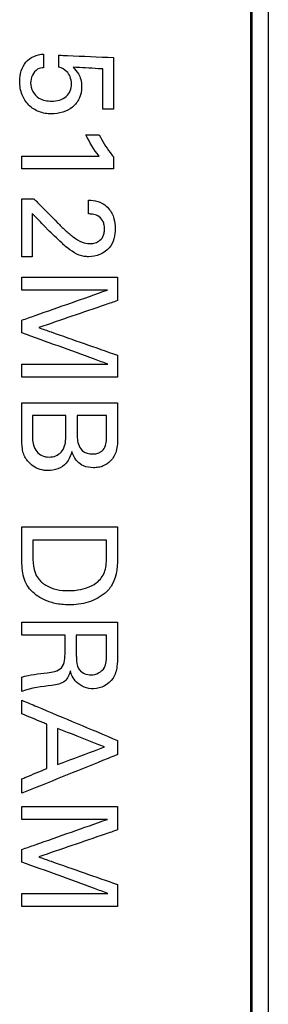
# Model space of a CAD drawing. Header units: inches. Extents: x 0 to 34, y 0 to 22.
# Tile 8 of 59: x 7.36 to 7.516, y 7.824 to 8.444. Entities that reach past the tile are written whole.
import ezdxf

# ---------------------------------------------------------------- set-up
doc = ezdxf.new("R2010")
doc.units = ezdxf.units.IN
doc.header["$LTSCALE"] = 1.87
doc.header["$MEASUREMENT"] = 0
doc.layers.get('0').update_dxf_attribs({"linetype": 'CONTINUOUS'})
doc.layers.add('DATUMCURVES', color=7, linetype='CONTINUOUS')

msp = doc.modelspace()

# ---------------------------------------------------------------- linework, layer by layer
at = {"color": 7, "linetype": 'CONTINUOUS'}
for p, q in [((7.51574, 11.00213), (7.51574, 5.93583)), ((7.50571, 6.47168), (7.50574, 10.46598))]:
    msp.add_line(p, q, dxfattribs=at)
at = {"layer": 'DATUMCURVES', "color": 40, "linetype": 'CONTINUOUS'}
for points, knots in [([(7.50481, 6.47118, 3.27326), (7.50481, 6.67916, 3.27326), (7.50482, 8.01027, 3.27326), (7.50482, 9.34137, 3.27326), (7.50483, 10.46449, 3.27326)], [0, 0, 0, 0, 0.15625, 1, 1, 1, 1]), ([(7.36523, 8.39055, 3.27326), (7.3634, 8.39238, 3.27326), (7.3604, 8.39713, 3.27326), (7.35916, 8.40488, 3.27326), (7.36009, 8.41201, 3.27326), (7.36387, 8.4197, 3.27326), (7.3704, 8.42253, 3.27326), (7.37451, 8.4227, 3.27326)], [0, 0, 0, 0, 0.186293, 0.395213, 0.555281, 0.7019, 1, 1, 1, 1]), ([(7.37451, 8.4227, 3.27326), (7.37451, 8.42225, 3.27326), (7.37451, 8.41936, 3.27326), (7.37451, 8.41648, 3.27326), (7.37451, 8.41404, 3.27326)], [0, 0, 0, 0, 0.15625, 1, 1, 1, 1]), ([(7.38417, 8.41437, 3.27326), (7.38417, 8.41477, 3.27326), (7.38417, 8.41729, 3.27326), (7.38417, 8.41982, 3.27326), (7.38417, 8.42195, 3.27326)], [0, 0, 0, 0, 0.15625, 1, 1, 1, 1]), ([(7.38417, 8.42195, 3.27326), (7.38596, 8.42187, 3.27326), (7.3974, 8.42137, 3.27326), (7.40883, 8.42087, 3.27326), (7.41849, 8.42045, 3.27326)], [0, 0, 0, 0, 0.15625, 1, 1, 1, 1]), ([(7.41849, 8.42045, 3.27326), (7.41849, 8.41876, 3.27326), (7.41849, 8.40796, 3.27326), (7.41849, 8.39717, 3.27326), (7.41849, 8.38805, 3.27326)], [0, 0, 0, 0, 0.15625, 1, 1, 1, 1]), ([(7.39308, 8.41437, 3.27326), (7.39434, 8.41311, 3.27326), (7.39634, 8.41076, 3.27326), (7.39808, 8.4065, 3.27326), (7.39871, 8.40116, 3.27326), (7.39752, 8.39467, 3.27326), (7.39294, 8.38884, 3.27326), (7.38656, 8.38563, 3.27326), (7.37917, 8.38459, 3.27326), (7.3715, 8.38585, 3.27326), (7.36701, 8.38875, 3.27326), (7.36523, 8.39055, 3.27326)], [0, 0, 0, 0, 0.092639, 0.157203, 0.235669, 0.36945, 0.48752, 0.606131, 0.731098, 0.869707, 1, 1, 1, 1]), ([(7.37451, 8.41404, 3.27326), (7.37323, 8.414, 3.27326), (7.36858, 8.413, 3.27326), (7.36635, 8.40769, 3.27326), (7.36635, 8.40446, 3.27326)], [0, 0, 0, 0, 0.284655, 1, 1, 1, 1]), ([(7.3796, 8.39305, 3.27326), (7.3828, 8.39305, 3.27326), (7.38789, 8.39422, 3.27326), (7.39154, 8.39945, 3.27326), (7.39227, 8.40395, 3.27326), (7.3915, 8.40833, 3.27326), (7.38894, 8.41241, 3.27326), (7.38593, 8.41382, 3.27326), (7.38417, 8.41437, 3.27326)], [0, 0, 0, 0, 0.296437, 0.426393, 0.568172, 0.708413, 0.829415, 1, 1, 1, 1]), ([(7.41175, 8.41329, 3.27326), (7.41077, 8.41335, 3.27326), (7.40455, 8.41371, 3.27326), (7.39833, 8.41407, 3.27326), (7.39308, 8.41437, 3.27326)], [0, 0, 0, 0, 0.15625, 1, 1, 1, 1]), ([(7.41175, 8.38805, 3.27326), (7.41175, 8.38937, 3.27326), (7.41175, 8.39778, 3.27326), (7.41175, 8.40619, 3.27326), (7.41175, 8.41329, 3.27326)], [0, 0, 0, 0, 0.15625, 1, 1, 1, 1]), ([(7.36635, 8.40446, 3.27326), (7.36635, 8.40085, 3.27326), (7.3701, 8.394, 3.27326), (7.37685, 8.39305, 3.27326), (7.3796, 8.39305, 3.27326)], [0, 0, 0, 0, 0.5671, 1, 1, 1, 1]), ([(7.41849, 8.38805, 3.27326), (7.41813, 8.38805, 3.27326), (7.41589, 8.38805, 3.27326), (7.41364, 8.38805, 3.27326), (7.41175, 8.38805, 3.27326)], [0, 0, 0, 0, 0.15625, 1, 1, 1, 1]), ([(7.40108, 8.37187, 3.27326), (7.40152, 8.37187, 3.27326), (7.40429, 8.37187, 3.27326), (7.40707, 8.37187, 3.27326), (7.40941, 8.37187, 3.27326)], [0, 0, 0, 0, 0.15625, 1, 1, 1, 1]), ([(7.40941, 8.37187, 3.27326), (7.41144, 8.36799, 3.27326), (7.41434, 8.3632, 3.27326), (7.41772, 8.35878, 3.27326), (7.41849, 8.35788, 3.27326)], [0, 0, 0, 0, 0.787897, 1, 1, 1, 1]), ([(7.36086, 8.35046, 3.27326), (7.36086, 8.35088, 3.27326), (7.36086, 8.35355, 3.27326), (7.36086, 8.35621, 3.27326), (7.36086, 8.35846, 3.27326)], [0, 0, 0, 0, 0.15625, 1, 1, 1, 1]), ([(7.36086, 8.35846, 3.27326), (7.36338, 8.35846, 3.27326), (7.37957, 8.35846, 3.27326), (7.39576, 8.35846, 3.27326), (7.40941, 8.35846, 3.27326)], [0, 0, 0, 0, 0.15625, 1, 1, 1, 1]), ([(7.41849, 8.35788, 3.27326), (7.41849, 8.35749, 3.27326), (7.41849, 8.35502, 3.27326), (7.41849, 8.35255, 3.27326), (7.41849, 8.35046, 3.27326)], [0, 0, 0, 0, 0.15625, 1, 1, 1, 1]), ([(7.41849, 8.35046, 3.27326), (7.41548, 8.35046, 3.27326), (7.39627, 8.35046, 3.27326), (7.37706, 8.35046, 3.27326), (7.36086, 8.35046, 3.27326)], [0, 0, 0, 0, 0.15625, 1, 1, 1, 1]), ([(7.36085, 8.29489, 3.27326), (7.36085, 8.2968, 3.27326), (7.36085, 8.30901, 3.27326), (7.36085, 8.32123, 3.27326), (7.36085, 8.33154, 3.27326)], [0, 0, 0, 0, 0.15625, 1, 1, 1, 1]), ([(7.36085, 8.33154, 3.27326), (7.36125, 8.33154, 3.27326), (7.36378, 8.33154, 3.27326), (7.3663, 8.33154, 3.27326), (7.36844, 8.33154, 3.27326)], [0, 0, 0, 0, 0.15625, 1, 1, 1, 1]), ([(7.36844, 8.33154, 3.27326), (7.36921, 8.33075, 3.27326), (7.37415, 8.32573, 3.27326), (7.37909, 8.3207, 3.27326), (7.38326, 8.31646, 3.27326)], [0, 0, 0, 0, 0.15625, 1, 1, 1, 1]), ([(7.40275, 8.32196, 3.27326), (7.40275, 8.32242, 3.27326), (7.40275, 8.32533, 3.27326), (7.40275, 8.32824, 3.27326), (7.40275, 8.3307, 3.27326)], [0, 0, 0, 0, 0.15625, 1, 1, 1, 1]), ([(7.40275, 8.3307, 3.27326), (7.40469, 8.33065, 3.27326), (7.40795, 8.33032, 3.27326), (7.4123, 8.32835, 3.27326), (7.41627, 8.32492, 3.27326), (7.41907, 8.31942, 3.27326), (7.41982, 8.31274, 3.27326), (7.41902, 8.30635, 3.27326), (7.41512, 8.29788, 3.27326), (7.40748, 8.29506, 3.27326), (7.40275, 8.29506, 3.27326)], [0, 0, 0, 0, 0.106552, 0.176492, 0.258643, 0.390393, 0.503297, 0.623466, 0.740567, 1, 1, 1, 1]), ([(7.37701, 8.31221, 3.27326), (7.37651, 8.31274, 3.27326), (7.37332, 8.3161, 3.27326), (7.37013, 8.31946, 3.27326), (7.36743, 8.32229, 3.27326)], [0, 0, 0, 0, 0.15625, 1, 1, 1, 1]), ([(7.36743, 8.32229, 3.27326), (7.36743, 8.32086, 3.27326), (7.36743, 8.31173, 3.27326), (7.36743, 8.3026, 3.27326), (7.36743, 8.29489, 3.27326)], [0, 0, 0, 0, 0.15625, 1, 1, 1, 1]), ([(7.40342, 8.3033, 3.27326), (7.40431, 8.3033, 3.27326), (7.40632, 8.30351, 3.27326), (7.40946, 8.30467, 3.27326), (7.4117, 8.30709, 3.27326), (7.41268, 8.30992, 3.27326), (7.41292, 8.31265, 3.27326), (7.41265, 8.31544, 3.27326), (7.4115, 8.31849, 3.27326), (7.40889, 8.32091, 3.27326), (7.40559, 8.32185, 3.27326), (7.40358, 8.32196, 3.27326), (7.40275, 8.32196, 3.27326)], [0, 0, 0, 0, 0.087756, 0.197152, 0.321335, 0.396486, 0.487459, 0.588166, 0.669672, 0.803023, 0.918503, 1, 1, 1, 1]), ([(7.38326, 8.31646, 3.27326), (7.38482, 8.31486, 3.27326), (7.38799, 8.31172, 3.27326), (7.39309, 8.30748, 3.27326), (7.39809, 8.30408, 3.27326), (7.40187, 8.3033, 3.27326), (7.40342, 8.3033, 3.27326)], [0, 0, 0, 0, 0.272454, 0.542564, 0.811154, 1, 1, 1, 1]), ([(7.38833, 8.30155, 3.27326), (7.3875, 8.30222, 3.27326), (7.38369, 8.30576, 3.27326), (7.37992, 8.30931, 3.27326), (7.37701, 8.31221, 3.27326)], [0, 0, 0, 0, 0.206872, 1, 1, 1, 1]), ([(7.40275, 8.29506, 3.27326), (7.40186, 8.29506, 3.27326), (7.39646, 8.29517, 3.27326), (7.39183, 8.2988, 3.27326), (7.38833, 8.30155, 3.27326)], [0, 0, 0, 0, 0.167563, 1, 1, 1, 1]), ([(7.36743, 8.29489, 3.27326), (7.36709, 8.29489, 3.27326), (7.3649, 8.29489, 3.27326), (7.36271, 8.29489, 3.27326), (7.36085, 8.29489, 3.27326)], [0, 0, 0, 0, 0.15625, 1, 1, 1, 1]), ([(7.36085, 8.27404, 3.27326), (7.36085, 8.27446, 3.27326), (7.36085, 8.27715, 3.27326), (7.36085, 8.27985, 3.27326), (7.36085, 8.28212, 3.27326)], [0, 0, 0, 0, 0.15625, 1, 1, 1, 1]), ([(7.36085, 8.28212, 3.27326), (7.36399, 8.28212, 3.27326), (7.38403, 8.28212, 3.27326), (7.40408, 8.28212, 3.27326), (7.42099, 8.28212, 3.27326)], [0, 0, 0, 0, 0.15625, 1, 1, 1, 1]), ([(7.42099, 8.28212, 3.27326), (7.42099, 8.28135, 3.27326), (7.42099, 8.27644, 3.27326), (7.42099, 8.27153, 3.27326), (7.42099, 8.26738, 3.27326)], [0, 0, 0, 0, 0.15625, 1, 1, 1, 1]), ([(7.36085, 8.25505, 3.27326), (7.36366, 8.25604, 3.27326), (7.38159, 8.26237, 3.27326), (7.39953, 8.2687, 3.27326), (7.41466, 8.27404, 3.27326)], [0, 0, 0, 0, 0.15625, 1, 1, 1, 1]), ([(7.41466, 8.27404, 3.27326), (7.41186, 8.27404, 3.27326), (7.39392, 8.27404, 3.27326), (7.37599, 8.27404, 3.27326), (7.36085, 8.27404, 3.27326)], [0, 0, 0, 0, 0.15625, 1, 1, 1, 1]), ([(7.42099, 8.26738, 3.27326), (7.41841, 8.2665, 3.27326), (7.40189, 8.26083, 3.27326), (7.38537, 8.25517, 3.27326), (7.37143, 8.25039, 3.27326)], [0, 0, 0, 0, 0.15625, 1, 1, 1, 1]), ([(7.36085, 8.24714, 3.27326), (7.36085, 8.24755, 3.27326), (7.36085, 8.25019, 3.27326), (7.36085, 8.25283, 3.27326), (7.36085, 8.25505, 3.27326)], [0, 0, 0, 0, 0.15625, 1, 1, 1, 1]), ([(7.41499, 8.2274, 3.27326), (7.41217, 8.22843, 3.27326), (7.39412, 8.23501, 3.27326), (7.37608, 8.24159, 3.27326), (7.36085, 8.24714, 3.27326)], [0, 0, 0, 0, 0.15625, 1, 1, 1, 1]), ([(7.37143, 8.25039, 3.27326), (7.37401, 8.24948, 3.27326), (7.39054, 8.24368, 3.27326), (7.40706, 8.23787, 3.27326), (7.42099, 8.23298, 3.27326)], [0, 0, 0, 0, 0.15625, 1, 1, 1, 1]), ([(7.42099, 8.23298, 3.27326), (7.42099, 8.23226, 3.27326), (7.42099, 8.22768, 3.27326), (7.42099, 8.2231, 3.27326), (7.42099, 8.21924, 3.27326)], [0, 0, 0, 0, 0.15625, 1, 1, 1, 1]), ([(7.36085, 8.21924, 3.27326), (7.36085, 8.21966, 3.27326), (7.36085, 8.22239, 3.27326), (7.36085, 8.22511, 3.27326), (7.36085, 8.2274, 3.27326)], [0, 0, 0, 0, 0.15625, 1, 1, 1, 1]), ([(7.36085, 8.2274, 3.27326), (7.36367, 8.2274, 3.27326), (7.38172, 8.2274, 3.27326), (7.39976, 8.2274, 3.27326), (7.41499, 8.2274, 3.27326)], [0, 0, 0, 0, 0.15625, 1, 1, 1, 1]), ([(7.42099, 8.21924, 3.27326), (7.41786, 8.21924, 3.27326), (7.39782, 8.21924, 3.27326), (7.37777, 8.21924, 3.27326), (7.36085, 8.21924, 3.27326)], [0, 0, 0, 0, 0.15625, 1, 1, 1, 1]), ([(7.36085, 8.18113, 3.27326), (7.36085, 8.18227, 3.27326), (7.36085, 8.18957, 3.27326), (7.36085, 8.19688, 3.27326), (7.36085, 8.20304, 3.27326)], [0, 0, 0, 0, 0.15625, 1, 1, 1, 1]), ([(7.36085, 8.20304, 3.27326), (7.36399, 8.20304, 3.27326), (7.38403, 8.20304, 3.27326), (7.40408, 8.20304, 3.27326), (7.42099, 8.20304, 3.27326)], [0, 0, 0, 0, 0.15625, 1, 1, 1, 1]), ([(7.42099, 8.20304, 3.27326), (7.42099, 8.20192, 3.27326), (7.42099, 8.19476, 3.27326), (7.42099, 8.18759, 3.27326), (7.42099, 8.18155, 3.27326)], [0, 0, 0, 0, 0.15625, 1, 1, 1, 1]), ([(7.3676, 8.19496, 3.27326), (7.3676, 8.19422, 3.27326), (7.3676, 8.18947, 3.27326), (7.3676, 8.18472, 3.27326), (7.3676, 8.18072, 3.27326)], [0, 0, 0, 0, 0.15625, 1, 1, 1, 1]), ([(7.38843, 8.19496, 3.27326), (7.38734, 8.19496, 3.27326), (7.3804, 8.19496, 3.27326), (7.37346, 8.19496, 3.27326), (7.3676, 8.19496, 3.27326)], [0, 0, 0, 0, 0.15625, 1, 1, 1, 1]), ([(7.38843, 8.18039, 3.27326), (7.38843, 8.18114, 3.27326), (7.38843, 8.186, 3.27326), (7.38843, 8.19086, 3.27326), (7.38843, 8.19496, 3.27326)], [0, 0, 0, 0, 0.15625, 1, 1, 1, 1]), ([(7.39559, 8.19496, 3.27326), (7.39559, 8.19435, 3.27326), (7.39559, 8.19047, 3.27326), (7.39559, 8.18658, 3.27326), (7.39559, 8.1833, 3.27326)], [0, 0, 0, 0, 0.15625, 1, 1, 1, 1]), ([(7.41416, 8.19496, 3.27326), (7.41319, 8.19496, 3.27326), (7.407, 8.19496, 3.27326), (7.40081, 8.19496, 3.27326), (7.39559, 8.19496, 3.27326)], [0, 0, 0, 0, 0.15625, 1, 1, 1, 1]), ([(7.41416, 8.18297, 3.27326), (7.41416, 8.18359, 3.27326), (7.41416, 8.18759, 3.27326), (7.41416, 8.19159, 3.27326), (7.41416, 8.19496, 3.27326)], [0, 0, 0, 0, 0.15625, 1, 1, 1, 1]), ([(7.37727, 8.16031, 3.27326), (7.37399, 8.16031, 3.27326), (7.36932, 8.16168, 3.27326), (7.36535, 8.16525, 3.27326), (7.36332, 8.1678, 3.27326), (7.3619, 8.17068, 3.27326), (7.36084, 8.17528, 3.27326), (7.36085, 8.17879, 3.27326), (7.36085, 8.18113, 3.27326)], [0, 0, 0, 0, 0.327304, 0.448072, 0.531595, 0.651098, 0.7663, 1, 1, 1, 1]), ([(7.3676, 8.18072, 3.27326), (7.3676, 8.17779, 3.27326), (7.36869, 8.17313, 3.27326), (7.37348, 8.16941, 3.27326), (7.37788, 8.16864, 3.27326), (7.38219, 8.16935, 3.27326), (7.38714, 8.17263, 3.27326), (7.38843, 8.17739, 3.27326), (7.38843, 8.18039, 3.27326)], [0, 0, 0, 0, 0.25267, 0.371244, 0.504752, 0.626388, 0.741059, 1, 1, 1, 1]), ([(7.42099, 8.18155, 3.27326), (7.42099, 8.17856, 3.27326), (7.42101, 8.17305, 3.27326), (7.41732, 8.16646, 3.27326), (7.41289, 8.16342, 3.27326), (7.40907, 8.16232, 3.27326), (7.40487, 8.16197, 3.27326), (7.39995, 8.16273, 3.27326), (7.39484, 8.16635, 3.27326), (7.39308, 8.17009, 3.27326), (7.39225, 8.17231, 3.27326)], [0, 0, 0, 0, 0.194048, 0.349737, 0.468444, 0.533605, 0.606004, 0.741618, 0.846544, 1, 1, 1, 1]), ([(7.39559, 8.1833, 3.27326), (7.39559, 8.18225, 3.27326), (7.39567, 8.17977, 3.27326), (7.39652, 8.1758, 3.27326), (7.39889, 8.17251, 3.27326), (7.40209, 8.17102, 3.27326), (7.40504, 8.1707, 3.27326), (7.40791, 8.17097, 3.27326), (7.41095, 8.17212, 3.27326), (7.41335, 8.17504, 3.27326), (7.41413, 8.17905, 3.27326), (7.41416, 8.18169, 3.27326), (7.41416, 8.18297, 3.27326)], [0, 0, 0, 0, 0.089294, 0.210846, 0.341077, 0.415113, 0.504683, 0.590049, 0.658941, 0.775441, 0.891286, 1, 1, 1, 1]), ([(7.39225, 8.17231, 3.27326), (7.39151, 8.1697, 3.27326), (7.38896, 8.16297, 3.27326), (7.38138, 8.16031, 3.27326), (7.37727, 8.16031, 3.27326)], [0, 0, 0, 0, 0.397065, 1, 1, 1, 1]), ([(7.36085, 8.10796, 3.27326), (7.36085, 8.10885, 3.27326), (7.36085, 8.11448, 3.27326), (7.36085, 8.12012, 3.27326), (7.36085, 8.12487, 3.27326)], [0, 0, 0, 0, 0.15625, 1, 1, 1, 1]), ([(7.36085, 8.12487, 3.27326), (7.36399, 8.12487, 3.27326), (7.38403, 8.12487, 3.27326), (7.40408, 8.12487, 3.27326), (7.42099, 8.12487, 3.27326)], [0, 0, 0, 0, 0.15625, 1, 1, 1, 1]), ([(7.42099, 8.12487, 3.27326), (7.42099, 8.12396, 3.27326), (7.42099, 8.11816, 3.27326), (7.42099, 8.11236, 3.27326), (7.42099, 8.10746, 3.27326)], [0, 0, 0, 0, 0.15625, 1, 1, 1, 1]), ([(7.36769, 8.11654, 3.27326), (7.36769, 8.11612, 3.27326), (7.36769, 8.1134, 3.27326), (7.36769, 8.11068, 3.27326), (7.36769, 8.10839, 3.27326)], [0, 0, 0, 0, 0.15625, 1, 1, 1, 1]), ([(7.41408, 8.11654, 3.27326), (7.41166, 8.11654, 3.27326), (7.3962, 8.11654, 3.27326), (7.38074, 8.11654, 3.27326), (7.36769, 8.11654, 3.27326)], [0, 0, 0, 0, 0.15625, 1, 1, 1, 1]), ([(7.41408, 8.10655, 3.27326), (7.41408, 8.10707, 3.27326), (7.41408, 8.1104, 3.27326), (7.41408, 8.11373, 3.27326), (7.41408, 8.11654, 3.27326)], [0, 0, 0, 0, 0.15625, 1, 1, 1, 1]), ([(7.41315, 8.08323, 3.27326), (7.4101, 8.08062, 3.27326), (7.40265, 8.0768, 3.27326), (7.39155, 8.07544, 3.27326), (7.38202, 8.07634, 3.27326), (7.37331, 8.0792, 3.27326), (7.36655, 8.08404, 3.27326), (7.36267, 8.09041, 3.27326), (7.36077, 8.09797, 3.27326), (7.36085, 8.1039, 3.27326), (7.36085, 8.10796, 3.27326)], [0, 0, 0, 0, 0.161086, 0.324707, 0.443249, 0.542125, 0.690408, 0.763985, 0.837078, 1, 1, 1, 1]), ([(7.39008, 8.08473, 3.27326), (7.39272, 8.08473, 3.27326), (7.39734, 8.08517, 3.27326), (7.40376, 8.08707, 3.27326), (7.40962, 8.0905, 3.27326), (7.41396, 8.09752, 3.27326), (7.41408, 8.10343, 3.27326), (7.41408, 8.10655, 3.27326)], [0, 0, 0, 0, 0.212306, 0.370236, 0.536638, 0.748769, 1, 1, 1, 1]), ([(7.42099, 8.10746, 3.27326), (7.42099, 8.10111, 3.27326), (7.42074, 8.09166, 3.27326), (7.41496, 8.08476, 3.27326), (7.41315, 8.08323, 3.27326)], [0, 0, 0, 0, 0.728714, 1, 1, 1, 1]), ([(7.37101, 8.09264, 3.27326), (7.37234, 8.09087, 3.27326), (7.37774, 8.08599, 3.27326), (7.38523, 8.08473, 3.27326), (7.39008, 8.08473, 3.27326)], [0, 0, 0, 0, 0.313146, 1, 1, 1, 1]), ([(7.36085, 8.05663, 3.27326), (7.36085, 8.05706, 3.27326), (7.36085, 8.05981, 3.27326), (7.36085, 8.06255, 3.27326), (7.36085, 8.06487, 3.27326)], [0, 0, 0, 0, 0.15625, 1, 1, 1, 1]), ([(7.36085, 8.06487, 3.27326), (7.36399, 8.06487, 3.27326), (7.38403, 8.06487, 3.27326), (7.40408, 8.06487, 3.27326), (7.42099, 8.06487, 3.27326)], [0, 0, 0, 0, 0.15625, 1, 1, 1, 1]), ([(7.42099, 8.06487, 3.27326), (7.42099, 8.06375, 3.27326), (7.42099, 8.05659, 3.27326), (7.42099, 8.04943, 3.27326), (7.42099, 8.04338, 3.27326)], [0, 0, 0, 0, 0.15625, 1, 1, 1, 1]), ([(7.38801, 8.05663, 3.27326), (7.38659, 8.05663, 3.27326), (7.37754, 8.05663, 3.27326), (7.36849, 8.05663, 3.27326), (7.36085, 8.05663, 3.27326)], [0, 0, 0, 0, 0.15625, 1, 1, 1, 1]), ([(7.38801, 8.04614, 3.27326), (7.38801, 8.04668, 3.27326), (7.38801, 8.05018, 3.27326), (7.38801, 8.05368, 3.27326), (7.38801, 8.05663, 3.27326)], [0, 0, 0, 0, 0.15625, 1, 1, 1, 1]), ([(7.39509, 8.0568, 3.27326), (7.39509, 8.05611, 3.27326), (7.39509, 8.05172, 3.27326), (7.39509, 8.04734, 3.27326), (7.39509, 8.04363, 3.27326)], [0, 0, 0, 0, 0.15625, 1, 1, 1, 1]), ([(7.41399, 8.0568, 3.27326), (7.41301, 8.0568, 3.27326), (7.40671, 8.0568, 3.27326), (7.40041, 8.0568, 3.27326), (7.39509, 8.0568, 3.27326)], [0, 0, 0, 0, 0.15625, 1, 1, 1, 1]), ([(7.41399, 8.04363, 3.27326), (7.41399, 8.04432, 3.27326), (7.41399, 8.04871, 3.27326), (7.41399, 8.05309, 3.27326), (7.41399, 8.0568, 3.27326)], [0, 0, 0, 0, 0.15625, 1, 1, 1, 1]), ([(7.37676, 8.03297, 3.27326), (7.37989, 8.03333, 3.27326), (7.38772, 8.03465, 3.27326), (7.38801, 8.04272, 3.27326), (7.38801, 8.04614, 3.27326)], [0, 0, 0, 0, 0.479652, 1, 1, 1, 1]), ([(7.42099, 8.04338, 3.27326), (7.42099, 8.04124, 3.27326), (7.42085, 8.03651, 3.27326), (7.41837, 8.0271, 3.27326), (7.40851, 8.0219, 3.27326), (7.39996, 8.02363, 3.27326), (7.39526, 8.02668, 3.27326), (7.39251, 8.03051, 3.27326), (7.39164, 8.03311, 3.27326), (7.39133, 8.03422, 3.27326)], [0, 0, 0, 0, 0.133618, 0.296277, 0.586507, 0.711949, 0.830122, 0.927898, 1, 1, 1, 1]), ([(7.39509, 8.04363, 3.27326), (7.39509, 8.0432, 3.27326), (7.39515, 8.04054, 3.27326), (7.39527, 8.03766, 3.27326), (7.39642, 8.03573, 3.27326)], [0, 0, 0, 0, 0.162617, 1, 1, 1, 1]), ([(7.40424, 8.03164, 3.27326), (7.4075, 8.03164, 3.27326), (7.41395, 8.03499, 3.27326), (7.41399, 8.04119, 3.27326), (7.41399, 8.04363, 3.27326)], [0, 0, 0, 0, 0.57068, 1, 1, 1, 1]), ([(7.36085, 8.02131, 3.27326), (7.36085, 8.02178, 3.27326), (7.36085, 8.02475, 3.27326), (7.36085, 8.02772, 3.27326), (7.36085, 8.03023, 3.27326)], [0, 0, 0, 0, 0.15625, 1, 1, 1, 1]), ([(7.39133, 8.03422, 3.27326), (7.39072, 8.03186, 3.27326), (7.38836, 8.02649, 3.27326), (7.38257, 8.02537, 3.27326), (7.37976, 8.02506, 3.27326)], [0, 0, 0, 0, 0.463309, 1, 1, 1, 1]), ([(7.39642, 8.03573, 3.27326), (7.39665, 8.03532, 3.27326), (7.39839, 8.03286, 3.27326), (7.4017, 8.03164, 3.27326), (7.40424, 8.03164, 3.27326)], [0, 0, 0, 0, 0.153826, 1, 1, 1, 1]), ([(7.36085, 8.00713, 3.27326), (7.36085, 8.00757, 3.27326), (7.36085, 8.01043, 3.27326), (7.36085, 8.01329, 3.27326), (7.36085, 8.01571, 3.27326)], [0, 0, 0, 0, 0.15625, 1, 1, 1, 1]), ([(7.36085, 8.01571, 3.27326), (7.36399, 8.01439, 3.27326), (7.38403, 8.00595, 3.27326), (7.40408, 7.99751, 3.27326), (7.42099, 7.99038, 3.27326)], [0, 0, 0, 0, 0.15625, 1, 1, 1, 1]), ([(7.37651, 8.00063, 3.27326), (7.37569, 8.00097, 3.27326), (7.37047, 8.00313, 3.27326), (7.36526, 8.0053, 3.27326), (7.36085, 8.00713, 3.27326)], [0, 0, 0, 0, 0.15625, 1, 1, 1, 1]), ([(7.37651, 7.97273, 3.27326), (7.37651, 7.97418, 3.27326), (7.37651, 7.98348, 3.27326), (7.37651, 7.99278, 3.27326), (7.37651, 8.00063, 3.27326)], [0, 0, 0, 0, 0.15625, 1, 1, 1, 1]), ([(7.41275, 7.9863, 3.27326), (7.41121, 7.98691, 3.27326), (7.40138, 7.9908, 3.27326), (7.39155, 7.99468, 3.27326), (7.38326, 7.99797, 3.27326)], [0, 0, 0, 0, 0.15625, 1, 1, 1, 1]), ([(7.38326, 7.99797, 3.27326), (7.38326, 7.99678, 3.27326), (7.38326, 7.9892, 3.27326), (7.38326, 7.98162, 3.27326), (7.38326, 7.97523, 3.27326)], [0, 0, 0, 0, 0.15625, 1, 1, 1, 1]), ([(7.42099, 7.99038, 3.27326), (7.42099, 7.98992, 3.27326), (7.42099, 7.98695, 3.27326), (7.42099, 7.98398, 3.27326), (7.42099, 7.98147, 3.27326)], [0, 0, 0, 0, 0.15625, 1, 1, 1, 1]), ([(7.42099, 7.98147, 3.27326), (7.41786, 7.98021, 3.27326), (7.39781, 7.9721, 3.27326), (7.37777, 7.96399, 3.27326), (7.36085, 7.95715, 3.27326)], [0, 0, 0, 0, 0.15625, 1, 1, 1, 1]), ([(7.38326, 7.97523, 3.27326), (7.3848, 7.9758, 3.27326), (7.39462, 7.97949, 3.27326), (7.40445, 7.98319, 3.27326), (7.41275, 7.9863, 3.27326)], [0, 0, 0, 0, 0.15625, 1, 1, 1, 1]), ([(7.36085, 7.96623, 3.27326), (7.36167, 7.96657, 3.27326), (7.36689, 7.96874, 3.27326), (7.3721, 7.9709, 3.27326), (7.37651, 7.97273, 3.27326)], [0, 0, 0, 0, 0.15625, 1, 1, 1, 1]), ([(7.36085, 7.95715, 3.27326), (7.36085, 7.95763, 3.27326), (7.36085, 7.96065, 3.27326), (7.36085, 7.96368, 3.27326), (7.36085, 7.96623, 3.27326)], [0, 0, 0, 0, 0.15625, 1, 1, 1, 1]), ([(7.36085, 7.94879, 3.27326), (7.36398, 7.94879, 3.27326), (7.38403, 7.94879, 3.27326), (7.40408, 7.94879, 3.27326), (7.42099, 7.94879, 3.27326)], [0, 0, 0, 0, 0.15625, 1, 1, 1, 1]), ([(7.36085, 7.94071, 3.27326), (7.36085, 7.94114, 3.27326), (7.36085, 7.94383, 3.27326), (7.36085, 7.94652, 3.27326), (7.36085, 7.94879, 3.27326)], [0, 0, 0, 0, 0.15625, 1, 1, 1, 1]), ([(7.42099, 7.94879, 3.27326), (7.42099, 7.94802, 3.27326), (7.42099, 7.94311, 3.27326), (7.42099, 7.93819, 3.27326), (7.42099, 7.93405, 3.27326)], [0, 0, 0, 0, 0.15625, 1, 1, 1, 1]), ([(7.41466, 7.94071, 3.27326), (7.41186, 7.94071, 3.27326), (7.39392, 7.94071, 3.27326), (7.37599, 7.94071, 3.27326), (7.36085, 7.94071, 3.27326)], [0, 0, 0, 0, 0.15625, 1, 1, 1, 1]), ([(7.36085, 7.92173, 3.27326), (7.36365, 7.92271, 3.27326), (7.38159, 7.92904, 3.27326), (7.39953, 7.93537, 3.27326), (7.41466, 7.94071, 3.27326)], [0, 0, 0, 0, 0.15625, 1, 1, 1, 1]), ([(7.42099, 7.93405, 3.27326), (7.41841, 7.93316, 3.27326), (7.40189, 7.9275, 3.27326), (7.38537, 7.92184, 3.27326), (7.37143, 7.91706, 3.27326)], [0, 0, 0, 0, 0.15625, 1, 1, 1, 1]), ([(7.36085, 7.91381, 3.27326), (7.36085, 7.91422, 3.27326), (7.36085, 7.91686, 3.27326), (7.36085, 7.9195, 3.27326), (7.36085, 7.92173, 3.27326)], [0, 0, 0, 0, 0.15625, 1, 1, 1, 1]), ([(7.41498, 7.89407, 3.27326), (7.41216, 7.8951, 3.27326), (7.39412, 7.90168, 3.27326), (7.37608, 7.90826, 3.27326), (7.36085, 7.91381, 3.27326)], [0, 0, 0, 0, 0.15625, 1, 1, 1, 1]), ([(7.37143, 7.91706, 3.27326), (7.37401, 7.91615, 3.27326), (7.39053, 7.91035, 3.27326), (7.40705, 7.90455, 3.27326), (7.42099, 7.89965, 3.27326)], [0, 0, 0, 0, 0.15625, 1, 1, 1, 1]), ([(7.36085, 7.89407, 3.27326), (7.36367, 7.89407, 3.27326), (7.38172, 7.89407, 3.27326), (7.39976, 7.89407, 3.27326), (7.41498, 7.89407, 3.27326)], [0, 0, 0, 0, 0.15625, 1, 1, 1, 1]), ([(7.36085, 7.88591, 3.27326), (7.36085, 7.88634, 3.27326), (7.36085, 7.88906, 3.27326), (7.36085, 7.89178, 3.27326), (7.36085, 7.89407, 3.27326)], [0, 0, 0, 0, 0.15625, 1, 1, 1, 1]), ([(7.42099, 7.89965, 3.27326), (7.42099, 7.89894, 3.27326), (7.42099, 7.89436, 3.27326), (7.42099, 7.88978, 3.27326), (7.42099, 7.88591, 3.27326)], [0, 0, 0, 0, 0.15625, 1, 1, 1, 1]), ([(7.42099, 7.88591, 3.27326), (7.41786, 7.88591, 3.27326), (7.39781, 7.88591, 3.27326), (7.37777, 7.88591, 3.27326), (7.36085, 7.88591, 3.27326)], [0, 0, 0, 0, 0.15625, 1, 1, 1, 1])]:
    msp.add_open_spline(points, degree=3, knots=knots, dxfattribs=at)
for points in [[(7.40941, 8.35846, 3.27326), (7.40604, 8.3625, 3.27326), (7.40332, 8.36711, 3.27326), (7.40108, 8.37187, 3.27326)], [(7.36769, 8.10839, 3.27326), (7.36769, 8.10302, 3.27326), (7.3678, 8.09693, 3.27326), (7.37101, 8.09264, 3.27326)], [(7.36085, 8.03023, 3.27326), (7.36596, 8.03193, 3.27326), (7.37142, 8.03229, 3.27326), (7.37676, 8.03297, 3.27326)], [(7.37976, 8.02506, 3.27326), (7.37338, 8.02431, 3.27326), (7.36692, 8.02344, 3.27326), (7.36085, 8.02131, 3.27326)]]:
    msp.add_open_spline(points, degree=3, dxfattribs=at)

doc.saveas('drawing.dxf')
